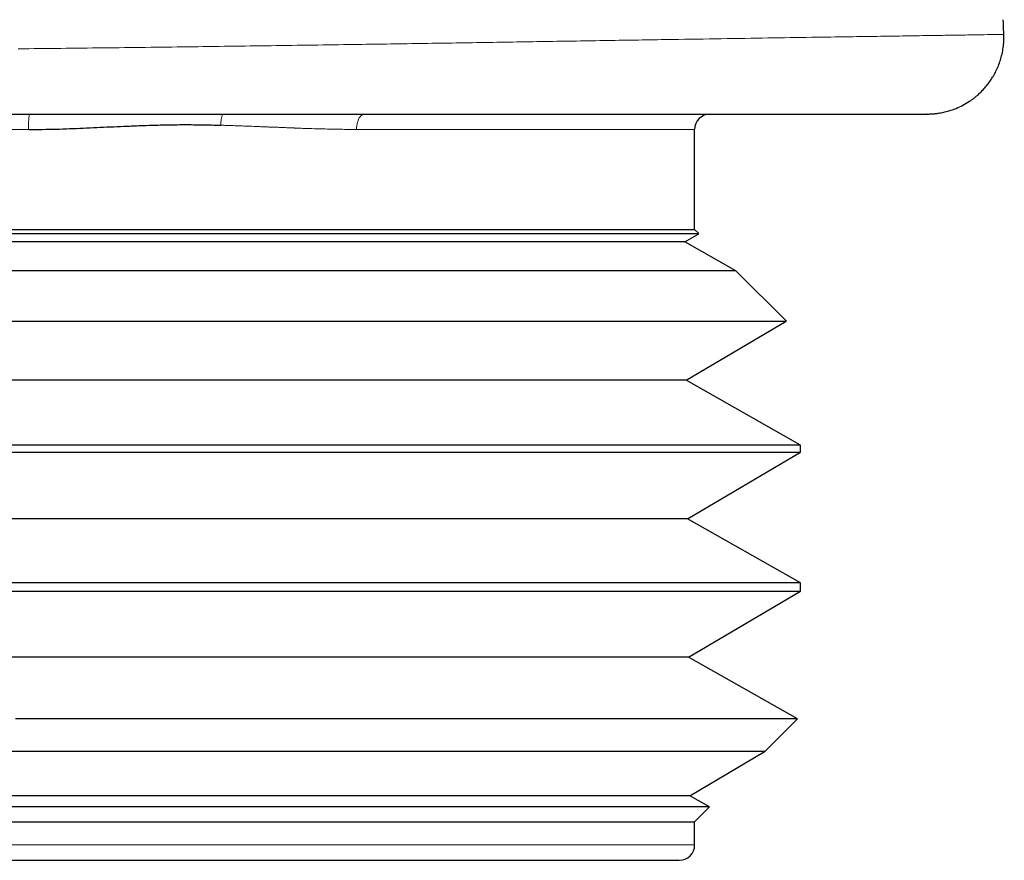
# Model space of a CAD drawing. Header units: millimetres. Extents: x 8 to 578, y 12 to 587.
# Tile 145 of 155: x 486 to 499, y 371 to 382. Entities that reach past the tile are written whole.
import ezdxf

# ---------------------------------------------------------------- set-up
doc = ezdxf.new("R2010")
doc.units = ezdxf.units.MM

msp = doc.modelspace()

# ---------------------------------------------------------------- linework, layer by layer
at = {"color": 252, "linetype": 'Continuous', "lineweight": 0}
for p, q in [((485.828, 380.354), (485.838, 380.354)), ((485.819, 380.154), (476.282, 380.154)), ((494.482, 380.154), (490.086, 380.154)), ((476.282, 370.854), (494.482, 370.854))]:
    msp.add_line(p, q, dxfattribs=at)
at = {"color": 7, "linetype": 'Continuous', "lineweight": 30}
for p, q in [((494.482, 378.854), (494.482, 380.154)), ((476.282, 378.854), (494.482, 378.854)), ((494.536, 378.8), (494.482, 378.854)), ((494.355, 378.693), (476.408, 378.693)), ((494.355, 378.693), (494.536, 378.799)), ((495.017, 378.318), (494.355, 378.693)), ((495.675, 377.661), (495.017, 378.318)), ((494.371, 376.893), (495.674, 377.661)), ((494.371, 376.893), (476.393, 376.893)), ((495.859, 376.051), (494.371, 376.893)), ((495.859, 375.961), (495.859, 376.051)), ((494.387, 375.093), (495.859, 375.96)), ((494.387, 375.093), (476.377, 375.093)), ((495.859, 374.26), (494.387, 375.093)), ((495.859, 374.151), (495.859, 374.26)), ((494.402, 373.293), (495.859, 374.151)), ((494.402, 373.293), (476.361, 373.293)), ((495.818, 372.492), (494.402, 373.293)), ((495.398, 372.071), (495.819, 372.491)), ((494.418, 371.493), (495.398, 372.071)), ((494.418, 371.493), (476.345, 371.493)), ((494.675, 371.348), (494.418, 371.493)), ((494.482, 371.154), (494.675, 371.347)), ((476.282, 371.154), (494.482, 371.154)), ((494.482, 370.854), (494.482, 371.154)), ((476.482, 370.654), (494.282, 370.654))]:
    msp.add_line(p, q, dxfattribs=at)
at = {"color": 252, "linetype": 'Continuous', "lineweight": 0, "flags": 128}
msp.add_lwpolyline([(490.086, 380.154), (490.086, 380.178), (490.089, 380.202), (490.092, 380.225), (490.097, 380.247), (490.104, 380.268), (490.112, 380.287), (490.12, 380.304), (490.13, 380.319), (490.141, 380.331), (490.152, 380.341), (490.164, 380.348), (490.177, 380.353), (490.189, 380.354)], dxfattribs=at)
at = {"color": 252, "linetype": 'Continuous', "lineweight": 0}
for centre, radius, start, end in [((486.897, 380.203), 1.079, 171.928, 182.574), ((488.797, 380.204), 0.479, 161.7428, 179.3978)]:
    msp.add_arc(centre, radius, start, end, dxfattribs=at)
at = {"color": 7, "linetype": 'Continuous', "lineweight": 30}
for centre, start, end in [((494.682, 380.154), 90, 180), ((494.282, 370.854), 270, 0)]:
    msp.add_arc(centre, 0.2, start, end, dxfattribs=at)
for points, knots in [([(498.503, 381.389), (498.503, 381.398), (498.501, 381.461), (498.498, 381.525), (498.496, 381.58)], [0, 0, 0, 0, 0.13073, 1, 1, 1, 1]), ([(497.503, 380.354), (497.509, 380.354), (497.52, 380.354), (497.538, 380.355), (497.554, 380.355), (497.569, 380.356), (497.584, 380.357), (497.602, 380.359), (497.619, 380.361), (497.636, 380.363), (497.671, 380.368), (497.722, 380.377), (497.798, 380.397), (497.883, 380.427), (497.972, 380.468), (498.04, 380.509), (498.09, 380.543), (498.126, 380.57), (498.163, 380.602), (498.204, 380.639), (498.246, 380.683), (498.289, 380.733), (498.33, 380.789), (498.368, 380.849), (498.403, 380.913), (498.433, 380.982), (498.46, 381.056), (498.481, 381.135), (498.496, 381.217), (498.505, 381.303), (498.504, 381.36), (498.504, 381.389)], [0, 0, 0, 0, 0.013172, 0.02853, 0.040588, 0.047565, 0.058526, 0.068991, 0.079686, 0.090611, 0.101766, 0.143621, 0.187361, 0.247796, 0.308503, 0.369047, 0.394874, 0.421428, 0.451531, 0.485406, 0.523018, 0.564296, 0.609124, 0.65113, 0.69557, 0.742252, 0.790947, 0.841384, 0.893263, 0.946252, 1, 1, 1, 1]), ([(485.515, 380.354), (485.658, 380.354), (485.941, 380.354), (486.362, 380.354), (486.776, 380.354), (487.183, 380.354), (487.582, 380.354), (487.966, 380.354), (488.336, 380.354), (488.692, 380.354), (489.041, 380.354), (489.384, 380.354), (489.631, 380.354), (489.785, 380.354), (489.848, 380.354), (489.911, 380.354), (489.974, 380.354), (490.036, 380.354), (490.099, 380.354), (490.253, 380.354), (490.485, 380.354), (490.791, 380.354), (491.097, 380.354), (491.414, 380.354), (491.74, 380.354), (492.047, 380.354), (492.335, 380.354), (492.605, 380.354), (492.868, 380.354), (493.123, 380.354), (493.372, 380.354), (493.559, 380.354), (493.687, 380.354), (493.758, 380.354), (493.829, 380.354), (493.899, 380.354), (493.969, 380.354), (494.038, 380.354), (494.106, 380.354), (494.222, 380.354), (494.384, 380.354), (494.6, 380.354), (494.822, 380.354), (495.047, 380.354), (495.234, 380.354), (495.384, 380.354), (495.501, 380.354), (495.615, 380.354), (495.725, 380.354), (495.832, 380.354), (495.935, 380.354), (496.047, 380.354), (496.167, 380.354), (496.292, 380.354), (496.411, 380.354), (496.528, 380.354), (496.643, 380.354), (496.755, 380.354), (496.859, 380.354), (496.956, 380.354), (497.045, 380.354), (497.126, 380.354), (497.2, 380.354), (497.257, 380.354), (497.301, 380.354), (497.334, 380.354), (497.365, 380.354), (497.392, 380.354), (497.416, 380.354), (497.438, 380.354), (497.461, 380.354), (497.484, 380.354), (497.499, 380.354), (497.505, 380.354), (497.504, 380.354), (497.503, 380.354)], [0, 0, 0, 0, 0.024733, 0.0491, 0.073106, 0.096755, 0.120053, 0.143005, 0.164334, 0.185364, 0.2061, 0.226549, 0.246715, 0.250542, 0.254359, 0.258165, 0.26196, 0.265744, 0.269518, 0.273281, 0.293788, 0.311833, 0.329632, 0.35051, 0.371059, 0.391288, 0.409088, 0.42665, 0.443983, 0.461095, 0.477994, 0.494691, 0.499719, 0.504734, 0.509735, 0.514725, 0.519702, 0.524667, 0.529621, 0.534564, 0.55003, 0.565401, 0.583589, 0.601678, 0.619685, 0.629967, 0.640178, 0.650322, 0.660402, 0.670422, 0.680387, 0.690301, 0.703856, 0.717333, 0.730743, 0.744099, 0.759244, 0.77448, 0.789824, 0.805294, 0.820907, 0.836678, 0.852625, 0.868764, 0.878585, 0.888435, 0.898316, 0.90823, 0.918182, 0.928175, 0.93821, 0.95673, 0.975425, 0.99431, 1, 1, 1, 1]), ([(485.819, 380.154), (485.878, 380.154), (485.997, 380.155), (486.175, 380.158), (486.353, 380.164), (486.53, 380.172), (486.707, 380.18), (486.883, 380.188), (487.065, 380.196), (487.231, 380.203), (487.379, 380.208), (487.5, 380.211), (487.614, 380.214), (487.728, 380.216), (487.884, 380.217), (488.083, 380.215), (488.239, 380.211), (488.318, 380.209)], [0, 0, 0, 0, 0.069855, 0.139755, 0.209711, 0.27972, 0.349729, 0.419735, 0.48974, 0.567081, 0.618904, 0.667583, 0.713121, 0.756686, 0.805868, 0.902745, 1, 1, 1, 1]), ([(476.228, 378.8), (476.228, 378.8), (476.226, 378.8), (476.231, 378.8), (476.243, 378.8), (476.262, 378.8), (476.288, 378.8), (476.321, 378.8), (476.361, 378.8), (476.408, 378.8), (476.462, 378.8), (476.524, 378.8), (476.593, 378.8), (476.67, 378.8), (476.754, 378.8), (476.845, 378.8), (476.942, 378.8), (477.044, 378.8), (477.152, 378.8), (477.266, 378.8), (477.387, 378.8), (477.514, 378.8), (477.648, 378.8), (477.789, 378.8), (477.938, 378.8), (478.093, 378.8), (478.254, 378.8), (478.421, 378.8), (478.592, 378.8), (478.766, 378.8), (478.944, 378.8), (479.126, 378.8), (479.314, 378.8), (479.507, 378.8), (479.706, 378.8), (479.911, 378.8), (480.122, 378.8), (480.337, 378.8), (480.558, 378.8), (480.782, 378.8), (481.008, 378.8), (481.235, 378.8), (481.461, 378.8), (481.692, 378.8), (481.926, 378.8), (482.163, 378.8), (482.404, 378.8), (482.65, 378.8), (482.899, 378.8), (483.151, 378.8), (483.405, 378.8), (483.662, 378.8), (483.913, 378.8), (484.157, 378.8), (484.394, 378.8), (484.633, 378.8), (484.873, 378.8), (485.114, 378.8), (485.356, 378.8), (485.599, 378.8), (485.76, 378.8), (485.841, 378.8)], [0, 0, 0, 0, 0.002306, 0.019965, 0.03762, 0.054655, 0.071693, 0.088728, 0.105881, 0.123038, 0.140191, 0.157718, 0.175247, 0.192774, 0.210429, 0.228088, 0.245744, 0.262779, 0.279817, 0.296852, 0.314005, 0.331162, 0.348315, 0.365841, 0.383371, 0.400898, 0.418553, 0.436212, 0.453868, 0.470902, 0.487941, 0.504976, 0.522129, 0.539285, 0.556439, 0.573965, 0.591495, 0.609022, 0.626677, 0.644336, 0.661991, 0.679026, 0.696064, 0.713099, 0.730253, 0.747409, 0.764563, 0.782089, 0.799619, 0.817145, 0.834801, 0.85246, 0.870115, 0.886238, 0.902362, 0.918529, 0.934697, 0.951, 0.967303, 0.983651, 1, 1, 1, 1]), ([(485.841, 378.8), (485.925, 378.8), (486.094, 378.8), (486.345, 378.8), (486.597, 378.8), (486.848, 378.8), (487.099, 378.8), (487.35, 378.8), (487.601, 378.8), (487.853, 378.8), (488.103, 378.8), (488.351, 378.8), (488.598, 378.8), (488.839, 378.8), (489.075, 378.8), (489.305, 378.8), (489.532, 378.8), (489.757, 378.8), (489.979, 378.8), (490.199, 378.8), (490.416, 378.8), (490.632, 378.8), (490.843, 378.8), (491.051, 378.8), (491.254, 378.8), (491.45, 378.8), (491.64, 378.8), (491.822, 378.8), (491.999, 378.8), (492.172, 378.8), (492.341, 378.8), (492.504, 378.8), (492.664, 378.8), (492.819, 378.8), (492.968, 378.8), (493.111, 378.8), (493.248, 378.8), (493.378, 378.8), (493.499, 378.8), (493.613, 378.8), (493.721, 378.8), (493.822, 378.8), (493.918, 378.8), (494.007, 378.8), (494.09, 378.8), (494.167, 378.8), (494.237, 378.8), (494.3, 378.8), (494.355, 378.8), (494.403, 378.8), (494.443, 378.8), (494.476, 378.8), (494.502, 378.8), (494.521, 378.8), (494.532, 378.8), (494.537, 378.8), (494.536, 378.8), (494.536, 378.8)], [0, 0, 0, 0, 0.01816, 0.036323, 0.054483, 0.072769, 0.091058, 0.109344, 0.128028, 0.146716, 0.165399, 0.184221, 0.203046, 0.221867, 0.240027, 0.25819, 0.27635, 0.294636, 0.312925, 0.331211, 0.349895, 0.368582, 0.387266, 0.406087, 0.424912, 0.443734, 0.461893, 0.480057, 0.498217, 0.516502, 0.534792, 0.553078, 0.571762, 0.590449, 0.609133, 0.627954, 0.646779, 0.665601, 0.68376, 0.701924, 0.720083, 0.738369, 0.756659, 0.774945, 0.793628, 0.812316, 0.831, 0.849821, 0.868646, 0.887467, 0.905627, 0.92379, 0.94195, 0.960236, 0.978526, 0.996812, 1, 1, 1, 1]), ([(486.785, 378.318), (486.697, 378.318), (486.521, 378.318), (486.256, 378.318), (485.99, 378.318), (485.723, 378.318), (485.455, 378.318), (485.185, 378.318), (484.914, 378.318), (484.64, 378.318), (484.367, 378.318), (484.094, 378.318), (483.821, 378.318), (483.553, 378.318), (483.289, 378.318), (483.03, 378.318), (482.772, 378.318), (482.516, 378.318), (482.261, 378.318), (482.007, 378.318), (481.754, 378.318), (481.502, 378.318), (481.252, 378.318), (481.005, 378.318), (480.761, 378.318), (480.524, 378.318), (480.293, 378.318), (480.069, 378.318), (479.849, 378.318), (479.632, 378.318), (479.419, 378.318), (479.209, 378.318), (479.003, 378.318), (478.8, 378.318), (478.603, 378.318), (478.41, 378.318), (478.222, 378.318), (478.043, 378.318), (477.871, 378.318), (477.707, 378.318), (477.549, 378.318), (477.396, 378.318), (477.249, 378.318), (477.108, 378.318), (476.971, 378.318), (476.841, 378.318), (476.717, 378.318), (476.6, 378.318), (476.49, 378.318), (476.389, 378.318), (476.296, 378.318), (476.21, 378.318), (476.132, 378.318), (476.061, 378.318), (475.996, 378.318), (475.938, 378.318), (475.888, 378.318), (475.845, 378.318), (475.809, 378.318), (475.781, 378.318), (475.761, 378.318), (475.749, 378.318), (475.745, 378.318), (475.746, 378.318), (475.746, 378.318)], [0, 0, 0, 0, 0.016083, 0.03217, 0.048254, 0.064449, 0.080647, 0.096842, 0.11339, 0.129941, 0.146488, 0.163157, 0.17983, 0.196499, 0.212583, 0.22867, 0.244753, 0.260948, 0.277147, 0.293342, 0.309889, 0.32644, 0.342988, 0.359657, 0.37633, 0.392999, 0.409082, 0.425169, 0.441252, 0.457448, 0.473646, 0.489841, 0.506389, 0.52294, 0.539487, 0.556156, 0.572829, 0.589498, 0.605582, 0.621668, 0.637752, 0.653947, 0.670145, 0.686341, 0.702888, 0.719439, 0.735987, 0.752656, 0.769329, 0.785998, 0.802081, 0.818168, 0.834251, 0.850447, 0.866645, 0.88284, 0.899388, 0.915939, 0.932486, 0.949155, 0.965828, 0.982497, 0.998581, 1, 1, 1, 1]), ([(495.017, 378.318), (495.017, 378.318), (495.019, 378.318), (495.014, 378.318), (495.002, 378.318), (494.982, 378.318), (494.954, 378.318), (494.918, 378.318), (494.874, 378.318), (494.824, 378.318), (494.766, 378.318), (494.702, 378.318), (494.63, 378.318), (494.552, 378.318), (494.466, 378.318), (494.372, 378.318), (494.27, 378.318), (494.161, 378.318), (494.044, 378.318), (493.92, 378.318), (493.789, 378.318), (493.652, 378.318), (493.511, 378.318), (493.365, 378.318), (493.212, 378.318), (493.053, 378.318), (492.888, 378.318), (492.716, 378.318), (492.537, 378.318), (492.35, 378.318), (492.158, 378.318), (491.96, 378.318), (491.755, 378.318), (491.548, 378.318), (491.339, 378.318), (491.128, 378.318), (490.911, 378.318), (490.69, 378.318), (490.464, 378.318), (490.233, 378.318), (489.996, 378.318), (489.754, 378.318), (489.508, 378.318), (489.258, 378.318), (489.003, 378.318), (488.754, 378.318), (488.509, 378.318), (488.27, 378.318), (488.028, 378.318), (487.784, 378.318), (487.537, 378.318), (487.288, 378.318), (487.037, 378.318), (486.869, 378.318), (486.785, 378.318)], [0, 0, 0, 0, 0.002205, 0.021722, 0.041663, 0.061608, 0.08155, 0.101638, 0.12173, 0.141818, 0.1612, 0.180586, 0.199968, 0.219485, 0.239005, 0.258522, 0.278463, 0.298409, 0.31835, 0.338438, 0.35853, 0.378618, 0.398, 0.417386, 0.436768, 0.456285, 0.475805, 0.495322, 0.515264, 0.535209, 0.55515, 0.575238, 0.59533, 0.615419, 0.634801, 0.654186, 0.673569, 0.693085, 0.712606, 0.732123, 0.752064, 0.772009, 0.791951, 0.812039, 0.832131, 0.852219, 0.870564, 0.888909, 0.907304, 0.925699, 0.944248, 0.962797, 0.981399, 1, 1, 1, 1]), ([(475.089, 377.661), (475.089, 377.661), (475.088, 377.661), (475.093, 377.661), (475.105, 377.661), (475.126, 377.661), (475.154, 377.661), (475.191, 377.661), (475.237, 377.661), (475.292, 377.661), (475.356, 377.661), (475.427, 377.661), (475.505, 377.661), (475.589, 377.661), (475.68, 377.661), (475.779, 377.661), (475.885, 377.661), (475.999, 377.661), (476.119, 377.661), (476.249, 377.661), (476.389, 377.661), (476.538, 377.661), (476.695, 377.661), (476.857, 377.661), (477.022, 377.661), (477.191, 377.661), (477.367, 377.661), (477.548, 377.661), (477.736, 377.661), (477.929, 377.661), (478.128, 377.661), (478.337, 377.661), (478.554, 377.661), (478.781, 377.661), (479.013, 377.661), (479.247, 377.661), (479.482, 377.661), (479.717, 377.661), (479.957, 377.661), (480.201, 377.661), (480.449, 377.661), (480.7, 377.661), (480.955, 377.661), (481.218, 377.661), (481.489, 377.661), (481.767, 377.661), (482.049, 377.661), (482.329, 377.661), (482.607, 377.661), (482.882, 377.661), (483.159, 377.661), (483.437, 377.661), (483.717, 377.661), (483.999, 377.661), (484.281, 377.661), (484.569, 377.661), (484.863, 377.661), (485.162, 377.661), (485.461, 377.661), (485.751, 377.661), (486.029, 377.661), (486.298, 377.661), (486.566, 377.661), (486.834, 377.661), (487.102, 377.661), (487.37, 377.661), (487.637, 377.661), (487.814, 377.661), (487.902, 377.661)], [0, 0, 0, 0, 0.002009, 0.017234, 0.032413, 0.047592, 0.062818, 0.078043, 0.094, 0.109958, 0.125969, 0.14198, 0.157159, 0.172338, 0.187564, 0.202789, 0.217968, 0.233147, 0.248373, 0.263598, 0.279555, 0.295513, 0.311524, 0.327535, 0.342714, 0.357893, 0.373119, 0.388344, 0.403523, 0.418702, 0.433927, 0.449153, 0.46511, 0.481067, 0.497079, 0.51309, 0.528269, 0.543448, 0.558674, 0.573899, 0.589078, 0.604257, 0.619482, 0.634708, 0.650665, 0.666622, 0.682634, 0.698645, 0.713824, 0.729003, 0.744228, 0.759454, 0.774633, 0.789812, 0.805037, 0.820263, 0.83622, 0.852177, 0.868189, 0.8842, 0.898575, 0.91295, 0.927364, 0.941778, 0.956313, 0.970848, 0.985424, 1, 1, 1, 1]), ([(487.902, 377.661), (487.994, 377.661), (488.177, 377.661), (488.449, 377.661), (488.72, 377.661), (488.989, 377.661), (489.255, 377.661), (489.518, 377.661), (489.776, 377.661), (490.035, 377.661), (490.295, 377.661), (490.555, 377.661), (490.812, 377.661), (491.06, 377.661), (491.299, 377.661), (491.529, 377.661), (491.755, 377.661), (491.976, 377.661), (492.192, 377.661), (492.403, 377.661), (492.608, 377.661), (492.811, 377.661), (493.012, 377.661), (493.21, 377.661), (493.401, 377.661), (493.582, 377.661), (493.753, 377.661), (493.916, 377.661), (494.072, 377.661), (494.221, 377.661), (494.363, 377.661), (494.499, 377.661), (494.628, 377.661), (494.751, 377.661), (494.869, 377.661), (494.981, 377.661), (495.085, 377.661), (495.18, 377.661), (495.264, 377.661), (495.34, 377.661), (495.409, 377.661), (495.469, 377.661), (495.522, 377.661), (495.567, 377.661), (495.605, 377.661), (495.635, 377.661), (495.657, 377.661), (495.67, 377.661), (495.676, 377.661), (495.674, 377.661), (495.674, 377.661)], [0, 0, 0, 0, 0.020853, 0.041707, 0.062624, 0.083541, 0.104579, 0.125634, 0.14635, 0.167082, 0.189004, 0.210927, 0.232923, 0.25492, 0.275773, 0.296627, 0.317544, 0.338461, 0.359314, 0.380167, 0.401084, 0.422002, 0.443924, 0.465847, 0.487843, 0.50984, 0.530693, 0.551547, 0.572464, 0.593381, 0.614234, 0.635087, 0.656004, 0.676922, 0.698844, 0.720767, 0.742763, 0.76476, 0.785613, 0.806467, 0.827384, 0.848301, 0.869154, 0.890007, 0.910925, 0.931842, 0.953764, 0.975687, 0.997683, 1, 1, 1, 1]), ([(486.83, 376.051), (486.734, 376.051), (486.543, 376.051), (486.255, 376.051), (485.966, 376.051), (485.676, 376.051), (485.384, 376.051), (485.094, 376.051), (484.805, 376.051), (484.513, 376.051), (484.216, 376.051), (483.914, 376.051), (483.613, 376.051), (483.318, 376.051), (483.03, 376.051), (482.749, 376.051), (482.47, 376.051), (482.193, 376.051), (481.918, 376.051), (481.646, 376.051), (481.377, 376.051), (481.106, 376.051), (480.835, 376.051), (480.562, 376.051), (480.294, 376.051), (480.034, 376.051), (479.783, 376.051), (479.54, 376.051), (479.302, 376.051), (479.068, 376.051), (478.84, 376.051), (478.616, 376.051), (478.397, 376.051), (478.18, 376.051), (477.966, 376.051), (477.754, 376.051), (477.548, 376.051), (477.353, 376.051), (477.167, 376.051), (476.99, 376.051), (476.82, 376.051), (476.656, 376.051), (476.499, 376.051), (476.349, 376.051), (476.205, 376.051), (476.067, 376.051), (475.933, 376.051), (475.806, 376.051), (475.686, 376.051), (475.576, 376.051), (475.476, 376.051), (475.386, 376.051), (475.303, 376.051), (475.227, 376.051), (475.16, 376.051), (475.1, 376.051), (475.048, 376.051), (475.003, 376.051), (474.966, 376.051), (474.937, 376.051), (474.917, 376.051), (474.906, 376.051), (474.905, 376.051), (474.905, 376.051)], [0, 0, 0, 0, 0.016144, 0.032289, 0.048482, 0.064676, 0.080964, 0.097264, 0.113302, 0.129352, 0.146324, 0.163296, 0.180325, 0.197355, 0.213499, 0.229644, 0.245837, 0.262031, 0.278175, 0.294319, 0.310513, 0.326707, 0.343679, 0.360651, 0.37768, 0.39471, 0.410854, 0.426999, 0.443192, 0.459386, 0.47553, 0.491674, 0.507868, 0.524062, 0.541034, 0.558006, 0.575035, 0.592065, 0.608209, 0.624354, 0.640547, 0.656741, 0.672885, 0.689029, 0.705223, 0.721417, 0.738389, 0.755361, 0.77239, 0.78942, 0.805564, 0.821709, 0.837902, 0.854096, 0.87024, 0.886384, 0.902578, 0.918772, 0.935744, 0.952716, 0.969745, 0.986775, 1, 1, 1, 1]), ([(495.858, 376.051), (495.859, 376.051), (495.859, 376.051), (495.853, 376.051), (495.838, 376.051), (495.815, 376.051), (495.782, 376.051), (495.741, 376.051), (495.691, 376.051), (495.633, 376.051), (495.567, 376.051), (495.496, 376.051), (495.416, 376.051), (495.329, 376.051), (495.234, 376.051), (495.131, 376.051), (495.021, 376.051), (494.902, 376.051), (494.773, 376.051), (494.634, 376.051), (494.487, 376.051), (494.335, 376.051), (494.179, 376.051), (494.018, 376.051), (493.851, 376.051), (493.677, 376.051), (493.497, 376.051), (493.31, 376.051), (493.118, 376.051), (492.916, 376.051), (492.705, 376.051), (492.484, 376.051), (492.257, 376.051), (492.028, 376.051), (491.798, 376.051), (491.567, 376.051), (491.33, 376.051), (491.09, 376.051), (490.845, 376.051), (490.596, 376.051), (490.342, 376.051), (490.081, 376.051), (489.811, 376.051), (489.534, 376.051), (489.252, 376.051), (488.977, 376.051), (488.708, 376.051), (488.447, 376.051), (488.184, 376.051), (487.918, 376.051), (487.649, 376.051), (487.378, 376.051), (487.105, 376.051), (486.921, 376.051), (486.83, 376.051)], [0, 0, 0, 0, 0.007178, 0.026448, 0.045777, 0.065107, 0.085365, 0.105624, 0.125951, 0.146278, 0.165548, 0.184818, 0.204148, 0.223477, 0.242747, 0.262018, 0.281347, 0.300676, 0.320935, 0.341193, 0.36152, 0.381847, 0.401118, 0.420388, 0.439717, 0.459047, 0.478317, 0.497588, 0.516917, 0.536246, 0.556505, 0.576763, 0.59709, 0.617417, 0.636687, 0.655958, 0.675287, 0.694617, 0.713887, 0.733157, 0.752487, 0.771816, 0.792074, 0.812333, 0.83266, 0.852987, 0.871236, 0.889486, 0.907785, 0.926085, 0.944538, 0.962991, 0.981495, 1, 1, 1, 1]), ([(474.905, 375.961), (474.905, 375.961), (474.906, 375.961), (474.918, 375.961), (474.937, 375.961), (474.964, 375.961), (475, 375.961), (475.045, 375.961), (475.1, 375.961), (475.163, 375.961), (475.233, 375.961), (475.311, 375.961), (475.395, 375.961), (475.486, 375.961), (475.585, 375.961), (475.692, 375.961), (475.806, 375.961), (475.927, 375.961), (476.058, 375.961), (476.198, 375.961), (476.349, 375.961), (476.507, 375.961), (476.67, 375.961), (476.837, 375.961), (477.008, 375.961), (477.185, 375.961), (477.369, 375.961), (477.558, 375.961), (477.754, 375.961), (477.956, 375.961), (478.166, 375.961), (478.386, 375.961), (478.616, 375.961), (478.851, 375.961), (479.089, 375.961), (479.327, 375.961), (479.565, 375.961), (479.808, 375.961), (480.056, 375.961), (480.307, 375.961), (480.562, 375.961), (480.821, 375.961), (481.088, 375.961), (481.363, 375.961), (481.646, 375.961), (481.932, 375.961), (482.217, 375.961), (482.499, 375.961), (482.778, 375.961), (483.06, 375.961), (483.344, 375.961), (483.63, 375.961), (483.917, 375.961), (484.204, 375.961), (484.495, 375.961), (484.793, 375.961), (485.097, 375.961), (485.402, 375.961), (485.697, 375.961), (485.981, 375.961), (486.254, 375.961), (486.527, 375.961), (486.8, 375.961), (487.074, 375.961), (487.346, 375.961), (487.618, 375.961), (487.798, 375.961), (487.888, 375.961)], [0, 0, 0, 0, 0.014102, 0.029329, 0.044556, 0.05983, 0.075104, 0.091113, 0.107121, 0.123183, 0.139245, 0.154473, 0.1697, 0.184974, 0.200248, 0.215475, 0.230703, 0.245977, 0.261251, 0.277259, 0.293267, 0.309329, 0.325392, 0.340619, 0.355846, 0.37112, 0.386394, 0.401622, 0.416849, 0.432123, 0.447397, 0.463405, 0.479413, 0.495476, 0.511538, 0.526765, 0.541993, 0.557267, 0.572541, 0.587768, 0.602996, 0.618269, 0.633543, 0.649552, 0.66556, 0.681622, 0.697684, 0.712912, 0.728139, 0.743413, 0.758687, 0.77405, 0.789424, 0.804551, 0.81969, 0.835698, 0.851706, 0.867768, 0.883831, 0.898251, 0.912672, 0.927132, 0.941593, 0.956174, 0.970755, 0.985378, 1, 1, 1, 1]), ([(487.888, 375.961), (487.982, 375.961), (488.169, 375.961), (488.446, 375.961), (488.722, 375.961), (488.997, 375.961), (489.269, 375.961), (489.537, 375.961), (489.8, 375.961), (490.064, 375.961), (490.329, 375.961), (490.596, 375.961), (490.858, 375.961), (491.111, 375.961), (491.355, 375.961), (491.591, 375.961), (491.822, 375.961), (492.048, 375.961), (492.269, 375.961), (492.484, 375.961), (492.694, 375.961), (492.903, 375.961), (493.108, 375.961), (493.31, 375.961), (493.506, 375.961), (493.692, 375.961), (493.868, 375.961), (494.035, 375.961), (494.195, 375.961), (494.348, 375.961), (494.495, 375.961), (494.634, 375.961), (494.767, 375.961), (494.894, 375.961), (495.016, 375.961), (495.131, 375.961), (495.239, 375.961), (495.337, 375.961), (495.424, 375.961), (495.503, 375.961), (495.574, 375.961), (495.638, 375.961), (495.693, 375.961), (495.741, 375.961), (495.781, 375.961), (495.813, 375.961), (495.837, 375.961), (495.853, 375.961), (495.86, 375.961), (495.859, 375.961), (495.858, 375.961)], [0, 0, 0, 0, 0.020763, 0.041525, 0.062351, 0.083178, 0.104125, 0.125088, 0.145714, 0.166355, 0.188183, 0.21001, 0.231911, 0.253812, 0.274575, 0.295337, 0.316164, 0.33699, 0.357753, 0.378515, 0.399341, 0.420168, 0.441995, 0.463822, 0.485723, 0.507624, 0.528387, 0.54915, 0.569976, 0.590802, 0.611565, 0.632327, 0.653154, 0.67398, 0.695807, 0.717634, 0.739535, 0.761437, 0.782199, 0.802962, 0.823788, 0.844614, 0.865377, 0.886139, 0.906966, 0.927792, 0.949619, 0.971446, 0.993348, 1, 1, 1, 1]), ([(486.832, 374.26), (486.736, 374.26), (486.545, 374.26), (486.257, 374.26), (485.968, 374.26), (485.678, 374.26), (485.386, 374.26), (485.096, 374.26), (484.807, 374.26), (484.515, 374.26), (484.218, 374.26), (483.916, 374.26), (483.615, 374.26), (483.32, 374.26), (483.033, 374.26), (482.751, 374.26), (482.472, 374.26), (482.195, 374.26), (481.92, 374.26), (481.648, 374.26), (481.379, 374.26), (481.108, 374.26), (480.837, 374.26), (480.564, 374.26), (480.296, 374.26), (480.036, 374.26), (479.785, 374.26), (479.542, 374.26), (479.304, 374.26), (479.07, 374.26), (478.841, 374.26), (478.618, 374.26), (478.399, 374.26), (478.182, 374.26), (477.967, 374.26), (477.755, 374.26), (477.55, 374.26), (477.354, 374.26), (477.168, 374.26), (476.991, 374.26), (476.821, 374.26), (476.657, 374.26), (476.5, 374.26), (476.35, 374.26), (476.206, 374.26), (476.068, 374.26), (475.934, 374.26), (475.807, 374.26), (475.687, 374.26), (475.577, 374.26), (475.477, 374.26), (475.386, 374.26), (475.303, 374.26), (475.228, 374.26), (475.16, 374.26), (475.1, 374.26), (475.048, 374.26), (475.003, 374.26), (474.966, 374.26), (474.937, 374.26), (474.917, 374.26), (474.906, 374.26), (474.905, 374.26), (474.905, 374.26)], [0, 0, 0, 0, 0.016142, 0.032285, 0.048476, 0.064668, 0.080954, 0.097252, 0.113288, 0.129336, 0.146306, 0.163276, 0.180304, 0.197331, 0.213474, 0.229616, 0.245808, 0.262, 0.278142, 0.294284, 0.310476, 0.326668, 0.343638, 0.360608, 0.377635, 0.394663, 0.410805, 0.426948, 0.443139, 0.459331, 0.475474, 0.491616, 0.507808, 0.523999, 0.540969, 0.557939, 0.574967, 0.591994, 0.608137, 0.624279, 0.640471, 0.656663, 0.672805, 0.688947, 0.705139, 0.721331, 0.738301, 0.755271, 0.772298, 0.789326, 0.805468, 0.821611, 0.837802, 0.853994, 0.870137, 0.886279, 0.902471, 0.918662, 0.935632, 0.952602, 0.96963, 0.986657, 1, 1, 1, 1]), ([(495.858, 374.26), (495.859, 374.26), (495.859, 374.26), (495.853, 374.26), (495.838, 374.26), (495.815, 374.26), (495.783, 374.26), (495.741, 374.26), (495.691, 374.26), (495.633, 374.26), (495.568, 374.26), (495.496, 374.26), (495.416, 374.26), (495.329, 374.26), (495.234, 374.26), (495.132, 374.26), (495.022, 374.26), (494.903, 374.26), (494.774, 374.26), (494.635, 374.26), (494.488, 374.26), (494.336, 374.26), (494.18, 374.26), (494.019, 374.26), (493.852, 374.26), (493.677, 374.26), (493.496, 374.26), (493.309, 374.26), (493.118, 374.26), (492.917, 374.26), (492.707, 374.26), (492.486, 374.26), (492.259, 374.26), (492.03, 374.26), (491.8, 374.26), (491.568, 374.26), (491.332, 374.26), (491.091, 374.26), (490.846, 374.26), (490.597, 374.26), (490.344, 374.26), (490.083, 374.26), (489.813, 374.26), (489.536, 374.26), (489.254, 374.26), (488.979, 374.26), (488.71, 374.26), (488.449, 374.26), (488.186, 374.26), (487.92, 374.26), (487.651, 374.26), (487.38, 374.26), (487.107, 374.26), (486.924, 374.26), (486.832, 374.26)], [0, 0, 0, 0, 0.0070364, 0.0263095, 0.0456416, 0.0649737, 0.085235, 0.1054964, 0.1258263, 0.1461562, 0.1654293, 0.1847024, 0.2040345, 0.2233666, 0.2426397, 0.2619128, 0.2812449, 0.300577, 0.3208383, 0.3410996, 0.3614295, 0.3817595, 0.4010325, 0.4203056, 0.4396377, 0.4589699, 0.4784141, 0.4978735, 0.5170197, 0.5361803, 0.5564416, 0.5767029, 0.5970328, 0.6173627, 0.6366358, 0.6559089, 0.675241, 0.6945731, 0.7138462, 0.7331193, 0.7524514, 0.7717835, 0.7920448, 0.8123061, 0.8326361, 0.852966, 0.8712181, 0.8894702, 0.9077723, 0.9260745, 0.94453, 0.9629855, 0.9814927, 1, 1, 1, 1]), ([(474.904, 374.151), (474.905, 374.151), (474.906, 374.151), (474.918, 374.151), (474.937, 374.151), (474.965, 374.151), (475.001, 374.151), (475.046, 374.151), (475.1, 374.151), (475.164, 374.151), (475.234, 374.151), (475.312, 374.151), (475.396, 374.151), (475.487, 374.151), (475.587, 374.151), (475.693, 374.151), (475.807, 374.151), (475.929, 374.151), (476.059, 374.151), (476.2, 374.151), (476.35, 374.151), (476.509, 374.151), (476.672, 374.151), (476.839, 374.151), (477.01, 374.151), (477.187, 374.151), (477.371, 374.151), (477.561, 374.151), (477.757, 374.151), (477.958, 374.151), (478.169, 374.151), (478.389, 374.151), (478.619, 374.151), (478.854, 374.151), (479.091, 374.151), (479.329, 374.151), (479.568, 374.151), (479.811, 374.151), (480.059, 374.151), (480.31, 374.151), (480.565, 374.151), (480.825, 374.151), (481.092, 374.151), (481.367, 374.151), (481.649, 374.151), (481.936, 374.151), (482.22, 374.151), (482.502, 374.151), (482.782, 374.151), (483.063, 374.151), (483.347, 374.151), (483.631, 374.151), (483.917, 374.151), (484.205, 374.151), (484.498, 374.151), (484.797, 374.151), (485.101, 374.151), (485.406, 374.151), (485.7, 374.151), (485.984, 374.151), (486.258, 374.151), (486.531, 374.151), (486.804, 374.151), (487.077, 374.151), (487.35, 374.151), (487.622, 374.151), (487.802, 374.151), (487.892, 374.151)], [0, 0, 0, 0, 0.01429, 0.029514, 0.044739, 0.06001, 0.075281, 0.091286, 0.107291, 0.12335, 0.13941, 0.154634, 0.169859, 0.18513, 0.200401, 0.215625, 0.23085, 0.246121, 0.261392, 0.277397, 0.293402, 0.309461, 0.32552, 0.340745, 0.355969, 0.37124, 0.386512, 0.401736, 0.41696, 0.432232, 0.447503, 0.463508, 0.479513, 0.495572, 0.511631, 0.526856, 0.54208, 0.557351, 0.572622, 0.587847, 0.603071, 0.618342, 0.633613, 0.649618, 0.665624, 0.681683, 0.697742, 0.712967, 0.728191, 0.743462, 0.758733, 0.773958, 0.789182, 0.804453, 0.819724, 0.835729, 0.851734, 0.867794, 0.883853, 0.898271, 0.912689, 0.927146, 0.941604, 0.956182, 0.970761, 0.98538, 1, 1, 1, 1]), ([(487.892, 374.151), (487.985, 374.151), (488.172, 374.151), (488.45, 374.151), (488.726, 374.151), (489, 374.151), (489.272, 374.151), (489.54, 374.151), (489.804, 374.151), (490.067, 374.151), (490.333, 374.151), (490.599, 374.151), (490.861, 374.151), (491.114, 374.151), (491.358, 374.151), (491.594, 374.151), (491.825, 374.151), (492.051, 374.151), (492.271, 374.151), (492.487, 374.151), (492.697, 374.151), (492.905, 374.151), (493.111, 374.151), (493.313, 374.151), (493.509, 374.151), (493.694, 374.151), (493.87, 374.151), (494.037, 374.151), (494.197, 374.151), (494.35, 374.151), (494.496, 374.151), (494.636, 374.151), (494.768, 374.151), (494.895, 374.151), (495.017, 374.151), (495.133, 374.151), (495.24, 374.151), (495.338, 374.151), (495.426, 374.151), (495.504, 374.151), (495.575, 374.151), (495.639, 374.151), (495.694, 374.151), (495.741, 374.151), (495.781, 374.151), (495.813, 374.151), (495.838, 374.151), (495.853, 374.151), (495.86, 374.151), (495.859, 374.151), (495.858, 374.151)], [0, 0, 0, 0, 0.020768, 0.041536, 0.062368, 0.083199, 0.104152, 0.125121, 0.145752, 0.166399, 0.188232, 0.210065, 0.231971, 0.253878, 0.274646, 0.295414, 0.316246, 0.337078, 0.357846, 0.378614, 0.399445, 0.420277, 0.44211, 0.463943, 0.48585, 0.507757, 0.528525, 0.549293, 0.570124, 0.590956, 0.611724, 0.632492, 0.653324, 0.674155, 0.695988, 0.717821, 0.739728, 0.761635, 0.782403, 0.803171, 0.824003, 0.844834, 0.865602, 0.88637, 0.907202, 0.928034, 0.949866, 0.971699, 0.993606, 1, 1, 1, 1]), ([(495.818, 372.492), (495.818, 372.492), (495.819, 372.492), (495.812, 372.492), (495.797, 372.492), (495.773, 372.492), (495.741, 372.492), (495.702, 372.492), (495.655, 372.492), (495.599, 372.492), (495.533, 372.492), (495.458, 372.492), (495.375, 372.492), (495.284, 372.492), (495.188, 372.492), (495.085, 372.492), (494.975, 372.492), (494.857, 372.492), (494.733, 372.492), (494.601, 372.492), (494.462, 372.492), (494.314, 372.492), (494.156, 372.492), (493.988, 372.492), (493.813, 372.492), (493.633, 372.492), (493.45, 372.492), (493.264, 372.492), (493.072, 372.492), (492.874, 372.492), (492.67, 372.492), (492.461, 372.492), (492.246, 372.492), (492.022, 372.492), (491.789, 372.492), (491.547, 372.492), (491.3, 372.492), (491.051, 372.492), (490.803, 372.492), (490.554, 372.492), (490.302, 372.492), (490.045, 372.492), (489.785, 372.492), (489.522, 372.492), (489.256, 372.492), (488.982, 372.492), (488.7, 372.492), (488.411, 372.492), (488.12, 372.492), (487.835, 372.492), (487.559, 372.492), (487.291, 372.492), (487.022, 372.492), (486.751, 372.492), (486.477, 372.492), (486.203, 372.492), (485.927, 372.492), (485.742, 372.492), (485.65, 372.492)], [0, 0, 0, 0, 0.008183, 0.026045, 0.043961, 0.061878, 0.07974, 0.097602, 0.115518, 0.133435, 0.152213, 0.170991, 0.189832, 0.208673, 0.226535, 0.244397, 0.262314, 0.280231, 0.298092, 0.315954, 0.333871, 0.351788, 0.370566, 0.389343, 0.408185, 0.427026, 0.444888, 0.46275, 0.480667, 0.498583, 0.516445, 0.534307, 0.552224, 0.57014, 0.588918, 0.607696, 0.626537, 0.645379, 0.663241, 0.681103, 0.699019, 0.716936, 0.734798, 0.75266, 0.770577, 0.788493, 0.807271, 0.826049, 0.84489, 0.863732, 0.880647, 0.897563, 0.914525, 0.931487, 0.948591, 0.965696, 0.982848, 1, 1, 1, 1]), ([(475.366, 372.071), (475.366, 372.071), (475.365, 372.071), (475.371, 372.071), (475.384, 372.071), (475.406, 372.071), (475.435, 372.071), (475.474, 372.071), (475.521, 372.071), (475.576, 372.071), (475.639, 372.071), (475.709, 372.071), (475.784, 372.071), (475.867, 372.071), (475.958, 372.071), (476.055, 372.071), (476.16, 372.071), (476.272, 372.071), (476.392, 372.071), (476.522, 372.071), (476.662, 372.071), (476.809, 372.071), (476.961, 372.071), (477.117, 372.071), (477.276, 372.071), (477.442, 372.071), (477.614, 372.071), (477.792, 372.071), (477.975, 372.071), (478.164, 372.071), (478.363, 372.071), (478.57, 372.071), (478.786, 372.071), (479.008, 372.071), (479.232, 372.071), (479.456, 372.071), (479.682, 372.071), (479.912, 372.071), (480.146, 372.071), (480.384, 372.071), (480.625, 372.071), (480.871, 372.071), (481.124, 372.071), (481.385, 372.071), (481.654, 372.071), (481.925, 372.071), (482.196, 372.071), (482.464, 372.071), (482.73, 372.071), (482.998, 372.071), (483.268, 372.071), (483.539, 372.071), (483.812, 372.071), (484.086, 372.071), (484.366, 372.071), (484.651, 372.071), (484.942, 372.071), (485.233, 372.071), (485.519, 372.071), (485.801, 372.071), (486.077, 372.071), (486.353, 372.071), (486.629, 372.071), (486.903, 372.071), (487.176, 372.071), (487.447, 372.071), (487.722, 372.071), (488, 372.071), (488.279, 372.071), (488.557, 372.071), (488.823, 372.071), (489.077, 372.071), (489.319, 372.071), (489.559, 372.071), (489.797, 372.071), (490.032, 372.071), (490.265, 372.071), (490.495, 372.071), (490.646, 372.071), (490.721, 372.071)], [0, 0, 0, 0, 0.004105, 0.017044, 0.029983, 0.042961, 0.05594, 0.069542, 0.083144, 0.096792, 0.110441, 0.12338, 0.136318, 0.149297, 0.162275, 0.175214, 0.188153, 0.201131, 0.21411, 0.227712, 0.241314, 0.254962, 0.268611, 0.281549, 0.294488, 0.307467, 0.320445, 0.333384, 0.346323, 0.359301, 0.372279, 0.385882, 0.399484, 0.413132, 0.426781, 0.439719, 0.452658, 0.465637, 0.478615, 0.491554, 0.504493, 0.517471, 0.530449, 0.544052, 0.557654, 0.571302, 0.58495, 0.597889, 0.610828, 0.623806, 0.636785, 0.649724, 0.662662, 0.675641, 0.688619, 0.702221, 0.715824, 0.729472, 0.74312, 0.756059, 0.768998, 0.781976, 0.794955, 0.807894, 0.820832, 0.833811, 0.846789, 0.860391, 0.873994, 0.887642, 0.90129, 0.913544, 0.925797, 0.938084, 0.950371, 0.962761, 0.975151, 0.987575, 1, 1, 1, 1]), ([(490.721, 372.071), (490.798, 372.071), (490.953, 372.071), (491.181, 372.071), (491.405, 372.071), (491.625, 372.071), (491.84, 372.071), (492.05, 372.071), (492.253, 372.071), (492.454, 372.071), (492.654, 372.071), (492.851, 372.071), (493.042, 372.071), (493.223, 372.071), (493.395, 372.071), (493.558, 372.071), (493.715, 372.071), (493.866, 372.071), (494.01, 372.071), (494.147, 372.071), (494.278, 372.071), (494.404, 372.071), (494.525, 372.071), (494.64, 372.071), (494.747, 372.071), (494.845, 372.071), (494.933, 372.071), (495.013, 372.071), (495.086, 372.071), (495.151, 372.071), (495.208, 372.071), (495.259, 372.071), (495.301, 372.071), (495.337, 372.071), (495.365, 372.071), (495.385, 372.071), (495.397, 372.071), (495.398, 372.071), (495.398, 372.071)], [0, 0, 0, 0, 0.0273614, 0.0547229, 0.0821681, 0.1096134, 0.1372179, 0.1648438, 0.192025, 0.2192268, 0.2479912, 0.2767556, 0.3056174, 0.3344792, 0.3618407, 0.3892021, 0.4166474, 0.4440926, 0.4714541, 0.4988155, 0.5262607, 0.553706, 0.5824704, 0.6112348, 0.6400966, 0.6689584, 0.6963199, 0.7236813, 0.7511266, 0.7785718, 0.8059333, 0.8332947, 0.86074, 0.8881852, 0.9169496, 0.945714, 0.9745758, 1, 1, 1, 1]), ([(487.379, 371.348), (487.296, 371.348), (487.128, 371.348), (486.876, 371.348), (486.621, 371.348), (486.365, 371.348), (486.108, 371.348), (485.848, 371.348), (485.586, 371.348), (485.322, 371.348), (485.057, 371.348), (484.792, 371.348), (484.527, 371.348), (484.266, 371.348), (484.008, 371.348), (483.755, 371.348), (483.502, 371.348), (483.25, 371.348), (483, 371.348), (482.749, 371.348), (482.499, 371.348), (482.249, 371.348), (482.001, 371.348), (481.755, 371.348), (481.512, 371.348), (481.274, 371.348), (481.043, 371.348), (480.817, 371.348), (480.595, 371.348), (480.376, 371.348), (480.16, 371.348), (479.947, 371.348), (479.736, 371.348), (479.529, 371.348), (479.325, 371.348), (479.127, 371.348), (478.932, 371.348), (478.746, 371.348), (478.566, 371.348), (478.395, 371.348), (478.228, 371.348), (478.066, 371.348), (477.909, 371.348), (477.757, 371.348), (477.61, 371.348), (477.469, 371.348), (477.333, 371.348), (477.203, 371.348), (477.08, 371.348), (476.966, 371.348), (476.859, 371.348), (476.759, 371.348), (476.667, 371.348), (476.58, 371.348), (476.501, 371.348), (476.427, 371.348), (476.361, 371.348), (476.301, 371.348), (476.248, 371.348), (476.202, 371.348), (476.164, 371.348), (476.134, 371.348), (476.112, 371.348), (476.097, 371.348), (476.089, 371.348), (476.089, 371.348), (476.089, 371.348)], [0, 0, 0, 0, 0.015449, 0.0309, 0.046349, 0.061905, 0.077464, 0.09302, 0.108914, 0.124812, 0.140706, 0.156717, 0.172732, 0.188743, 0.204192, 0.219643, 0.235092, 0.250648, 0.266207, 0.281763, 0.297657, 0.313555, 0.329449, 0.345461, 0.361475, 0.377486, 0.392935, 0.408387, 0.423835, 0.439391, 0.45495, 0.470506, 0.4864, 0.502298, 0.518192, 0.534204, 0.550218, 0.56623, 0.581678, 0.59713, 0.612578, 0.628134, 0.643693, 0.659249, 0.675144, 0.691041, 0.706936, 0.722947, 0.738962, 0.754973, 0.770421, 0.785873, 0.801322, 0.816878, 0.832437, 0.847992, 0.863887, 0.879784, 0.895679, 0.91169, 0.927705, 0.943716, 0.959165, 0.974616, 0.990065, 1, 1, 1, 1]), ([(494.674, 371.348), (494.674, 371.348), (494.675, 371.348), (494.667, 371.348), (494.651, 371.348), (494.627, 371.348), (494.597, 371.348), (494.559, 371.348), (494.515, 371.348), (494.464, 371.348), (494.405, 371.348), (494.34, 371.348), (494.267, 371.348), (494.186, 371.348), (494.098, 371.348), (494.003, 371.348), (493.9, 371.348), (493.79, 371.348), (493.675, 371.348), (493.554, 371.348), (493.429, 371.348), (493.297, 371.348), (493.159, 371.348), (493.014, 371.348), (492.863, 371.348), (492.704, 371.348), (492.539, 371.348), (492.367, 371.348), (492.189, 371.348), (492.005, 371.348), (491.818, 371.348), (491.628, 371.348), (491.436, 371.348), (491.238, 371.348), (491.036, 371.348), (490.828, 371.348), (490.615, 371.348), (490.397, 371.348), (490.172, 371.348), (489.943, 371.348), (489.71, 371.348), (489.473, 371.348), (489.24, 371.348), (489.01, 371.348), (488.785, 371.348), (488.558, 371.348), (488.327, 371.348), (488.094, 371.348), (487.858, 371.348), (487.62, 371.348), (487.46, 371.348), (487.379, 371.348)], [0, 0, 0, 0, 0.012715, 0.033696, 0.05483, 0.075969, 0.097104, 0.117496, 0.137892, 0.158284, 0.178817, 0.199355, 0.219889, 0.240869, 0.261854, 0.282834, 0.303969, 0.325108, 0.346242, 0.366634, 0.38703, 0.407422, 0.427956, 0.448493, 0.469027, 0.490007, 0.510992, 0.531972, 0.553107, 0.574246, 0.595381, 0.615773, 0.636169, 0.656561, 0.677094, 0.697632, 0.718165, 0.739146, 0.76013, 0.781111, 0.802245, 0.823384, 0.844519, 0.86382, 0.88312, 0.902474, 0.921828, 0.941343, 0.960859, 0.98043, 1, 1, 1, 1])]:
    msp.add_open_spline(points, degree=3, knots=knots, dxfattribs=at)
at = {"color": 252, "linetype": 'Continuous', "lineweight": 0}
for points, knots in [([(485.683, 381.202), (486.053, 381.206), (486.791, 381.214), (487.889, 381.228), (488.977, 381.243), (489.983, 381.257), (490.909, 381.271), (491.756, 381.284), (492.591, 381.298), (493.408, 381.311), (494.157, 381.323), (494.836, 381.333), (495.442, 381.343), (495.963, 381.351), (496.405, 381.358), (496.774, 381.363), (497.112, 381.368), (497.415, 381.373), (497.681, 381.377), (497.91, 381.38), (498.103, 381.383), (498.272, 381.386), (498.404, 381.388), (498.481, 381.389), (498.51, 381.389), (498.503, 381.389), (498.502, 381.389)], [0, 0, 0, 0, 0.059401, 0.118765, 0.178183, 0.237783, 0.285851, 0.334408, 0.383408, 0.432858, 0.482826, 0.524986, 0.567561, 0.610391, 0.642605, 0.674854, 0.707118, 0.739396, 0.771844, 0.804476, 0.837096, 0.8695, 0.912362, 0.954944, 0.997069, 1, 1, 1, 1]), ([(488.318, 380.209), (488.344, 380.208), (488.397, 380.207), (488.482, 380.204), (488.573, 380.2), (488.672, 380.197), (488.75, 380.194), (488.802, 380.192), (488.828, 380.19), (488.854, 380.189), (488.878, 380.188), (488.901, 380.188), (488.924, 380.187), (488.957, 380.185), (489, 380.184), (489.052, 380.182), (489.099, 380.18), (489.142, 380.178), (489.174, 380.177), (489.197, 380.176), (489.212, 380.175), (489.224, 380.175), (489.234, 380.174), (489.243, 380.174), (489.253, 380.173), (489.263, 380.173), (489.272, 380.173), (489.294, 380.172), (489.338, 380.17), (489.423, 380.167), (489.531, 380.164), (489.647, 380.161), (489.76, 380.158), (489.871, 380.156), (489.981, 380.154), (490.052, 380.154), (490.086, 380.154)], [0, 0, 0, 0, 0.041541, 0.087324, 0.137349, 0.191616, 0.250126, 0.264906, 0.279242, 0.293135, 0.306584, 0.319589, 0.332151, 0.344269, 0.375306, 0.402988, 0.431569, 0.455394, 0.474464, 0.485746, 0.494299, 0.500123, 0.505625, 0.51111, 0.516578, 0.522029, 0.527463, 0.53288, 0.558191, 0.602451, 0.678503, 0.743173, 0.804795, 0.874179, 0.939247, 1, 1, 1, 1])]:
    msp.add_open_spline(points, degree=3, knots=knots, dxfattribs=at)

doc.saveas('drawing.dxf')
